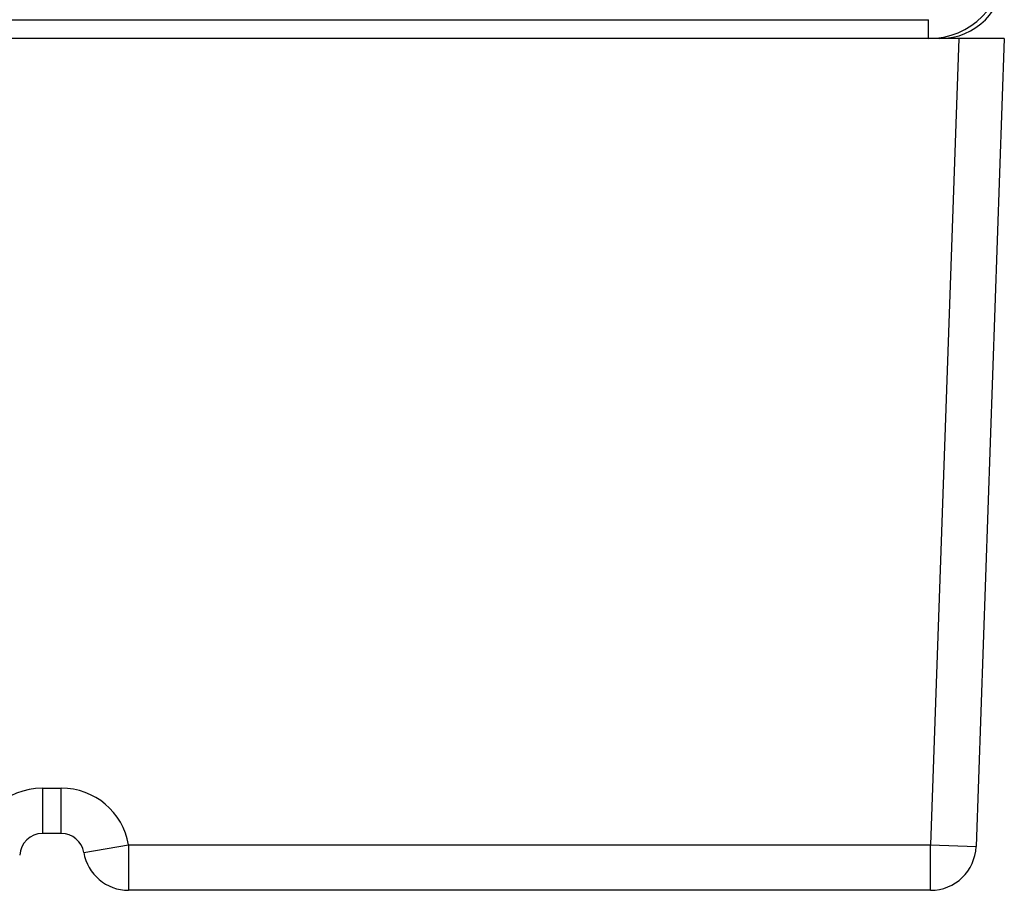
# Model space of a CAD drawing. Header units: millimetres. Extents: x 967 to 2466, y -778 to 1158.
# Tile 10 of 68: x 1926 to 1952, y -762 to -739. Entities that reach past the tile are written whole.
import ezdxf

# ---------------------------------------------------------------- set-up
doc = ezdxf.new("R2010")
doc.units = ezdxf.units.MM
doc.header["$LTSCALE"] = 30.734
doc.layers.get('0').update_dxf_attribs({"linetype": 'CONTINUOUS'})

msp = doc.modelspace()

# ---------------------------------------------------------------- linework, layer by layer
for p, q in [((1836.467, -738.731), (1950.467, -738.731)), ((1950.467, -739.231), (1950.467, -738.731)), ((1952.467, -739.231), (1836.695, -739.231)), ((1951.266, -739.231), (1950.522, -760.531)), ((1952.467, -739.231), (1951.722, -760.572)), ((1927.067, -759.031), (1927.567, -759.031)), ((1927.067, -759.031), (1927.067, -760.231)), ((1927.567, -760.231), (1927.567, -759.031)), ((1927.567, -760.231), (1927.067, -760.231)), ((1928.159, -760.731), (1929.342, -760.531)), ((1929.342, -760.531), (1950.522, -760.531)), ((1929.342, -760.531), (1929.342, -761.731)), ((1950.522, -760.531), (1951.722, -760.572)), ((1950.522, -761.731), (1950.522, -760.531)), ((1950.522, -761.731), (1929.344, -761.731))]:
    msp.add_line(p, q)
for centre, radius, start, end in [((1950.467, -737.231), 2, 270, 360), ((1950.767, -737.531), 1.7, 270, 360), ((1927.067, -760.831), 1.8, 90, 177.36), ((1927.567, -760.831), 1.8, 9.5941, 90), ((1927.067, -760.831), 0.6, 90, 177.3606), ((1927.567, -760.831), 0.6, 9.5941, 90.0001), ((1929.342, -760.531), 1.2, 189.5941, 270.108), ((1950.522, -760.531), 1.2, 270, 358)]:
    msp.add_arc(centre, radius, start, end)

doc.saveas('drawing.dxf')
